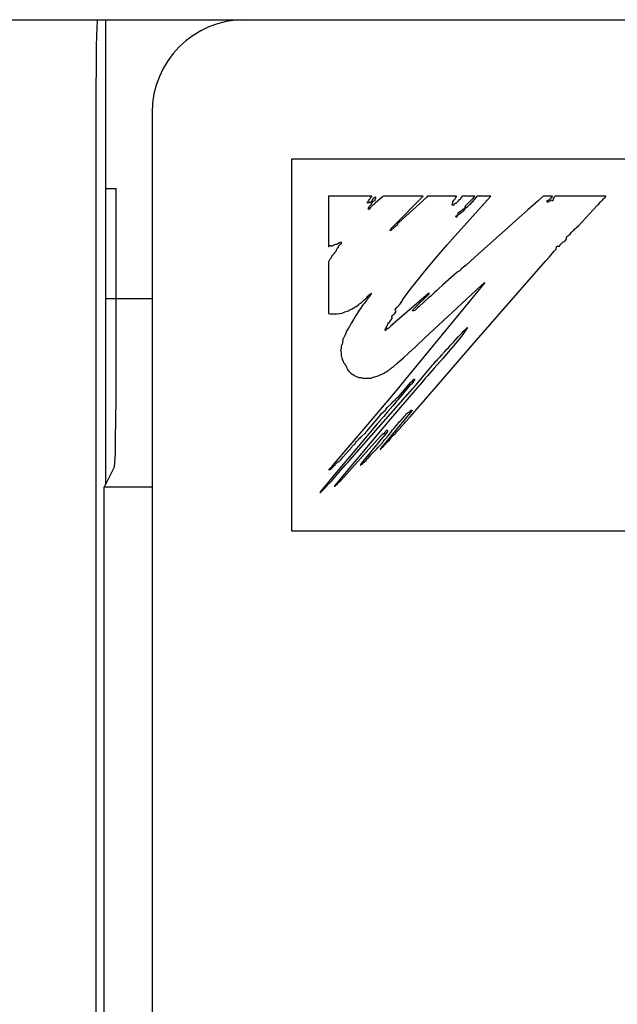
# Model space of a CAD drawing. Extents: x 123 to 1619, y 128 to 1105.
# Tile 20 of 31: x 963.08 to 969.51, y 811.41 to 822. Entities that reach past the tile are written whole.
import ezdxf

# ---------------------------------------------------------------- set-up
doc = ezdxf.new("R2010")
doc.units = 0
doc.header["$LTSCALE"] = 92.4
for name, color, linetype in [('ALL_AXIS', 7, 'CONTINUOUS'), ('ALL_CURVE', 7, 'CONTINUOUS'), ('ALL_FEATURES', 7, 'CONTINUOUS')]:
    doc.layers.add(name, color=color, linetype=linetype)

msp = doc.modelspace()

# ---------------------------------------------------------------- linework, layer by layer
at = {"layer": 'ALL_AXIS', "color": 7, "linetype": 'CONTINUOUS'}
msp.add_line((949.8, 822), (963.913, 822), dxfattribs=at)
at = {"layer": 'ALL_CURVE', "color": 4, "linetype": 'CONTINUOUS'}
for p, q in [((966, 820.5), (966, 816.5)), ((1003, 820.5), (966, 820.5)), ((966, 816.5), (984, 816.5))]:
    msp.add_line(p, q, dxfattribs=at)
at = {"layer": 'ALL_FEATURES', "color": 7, "linetype": 'CONTINUOUS'}
for p, q in [((835, 822), (1005, 822)), ((964, 822), (964, 817)), ((963.896, 821.195), (963.895, 790.818)), ((964.5, 821), (964.5, 791)), ((964, 820.183), (964.114, 820.183)), ((966.4, 820.1), (966.4, 819.56)), ((966.865, 820.1), (966.4, 820.1)), ((966.844, 820.071), (966.847, 820.077)), ((966.847, 820.077), (966.849, 820.087)), ((966.849, 820.087), (966.853, 820.091)), ((966.853, 820.091), (966.863, 820.098)), ((966.863, 820.098), (966.865, 820.1)), ((966.883, 820.081), (966.874, 820.072)), ((966.888, 820.085), (966.883, 820.081)), ((966.894, 820.088), (966.888, 820.085)), ((966.908, 820.092), (966.894, 820.088)), ((966.902, 820.067), (966.905, 820.075)), ((966.976, 820.092), (966.905, 820.03)), ((966.905, 820.075), (966.907, 820.079)), ((966.907, 820.079), (966.909, 820.087)), ((966.909, 820.087), (966.908, 820.092)), ((966.98, 820.096), (966.976, 820.092)), ((966.985, 820.1), (966.98, 820.096)), ((967.416, 820.1), (966.985, 820.1)), ((967.455, 820.091), (967.155, 819.817)), ((967.375, 820.058), (967.414, 820.098)), ((967.414, 820.098), (967.416, 820.1)), ((967.465, 820.1), (967.455, 820.091)), ((967.776, 820.1), (967.465, 820.1)), ((967.728, 819.64), (968.142, 820.098)), ((967.748, 820.059), (967.76, 820.074)), ((967.76, 820.074), (967.766, 820.081)), ((967.766, 820.081), (967.773, 820.091)), ((967.773, 820.091), (967.776, 820.1)), ((967.824, 820.082), (967.815, 820.066)), ((967.83, 820.092), (967.824, 820.082)), ((967.836, 820.1), (967.83, 820.092)), ((967.974, 820.1), (967.836, 820.1)), ((967.937, 820.062), (967.956, 820.081)), ((967.956, 820.081), (967.974, 820.1)), ((967.986, 820.089), (967.964, 820.065)), ((967.996, 820.1), (967.986, 820.089)), ((968.144, 820.1), (967.996, 820.1)), ((968.142, 820.098), (968.144, 820.1)), ((968.697, 820.09), (968.655, 820.052)), ((968.708, 820.1), (968.697, 820.09)), ((968.809, 820.1), (968.708, 820.1)), ((968.769, 820.062), (968.783, 820.075)), ((968.783, 820.075), (968.791, 820.084)), ((968.791, 820.084), (968.804, 820.096)), ((968.804, 820.096), (968.809, 820.1)), ((968.819, 820.079), (968.816, 820.07)), ((968.823, 820.085), (968.819, 820.079)), ((968.824, 820.086), (968.823, 820.085)), ((968.828, 820.089), (968.824, 820.086)), ((968.831, 820.094), (968.828, 820.089)), ((968.836, 820.1), (968.831, 820.094)), ((969.383, 820.1), (968.836, 820.1)), ((969.357, 820.072), (969.369, 820.082)), ((969.369, 820.082), (969.371, 820.084)), ((969.371, 820.084), (969.379, 820.092)), ((969.379, 820.092), (969.383, 820.1)), ((966.814, 820.029), (966.818, 820.036)), ((966.819, 820.027), (966.814, 820.029)), ((966.818, 820.036), (966.824, 820.044)), ((966.826, 820.028), (966.819, 820.027)), ((966.824, 820.044), (966.829, 820.051)), ((966.833, 820.03), (966.826, 820.028)), ((966.828, 819.97), (966.83, 819.976)), ((966.828, 819.957), (966.828, 819.97)), ((966.829, 820.051), (966.835, 820.062)), ((966.83, 819.976), (966.831, 819.981)), ((966.831, 819.981), (966.837, 819.99)), ((966.837, 820.034), (966.833, 820.03)), ((966.835, 820.062), (966.841, 820.068)), ((966.841, 820.038), (966.837, 820.034)), ((966.837, 819.99), (966.848, 820)), ((966.845, 819.975), (966.838, 819.967)), ((966.841, 820.068), (966.844, 820.071)), ((966.845, 820.04), (966.841, 820.038)), ((966.847, 820.034), (966.845, 820.04)), ((966.86, 819.991), (966.845, 819.975)), ((966.849, 820.031), (966.847, 820.034)), ((966.848, 820), (966.852, 820.004)), ((966.854, 820.033), (966.849, 820.031)), ((966.852, 820.004), (966.858, 820.011)), ((966.857, 820.035), (966.854, 820.033)), ((966.86, 820.041), (966.857, 820.035)), ((966.858, 820.011), (966.863, 820.025)), ((966.863, 820.054), (966.86, 820.041)), ((966.876, 820.003), (966.86, 819.991)), ((966.867, 820.062), (966.863, 820.054)), ((966.863, 820.025), (966.869, 820.036)), ((966.874, 820.072), (966.867, 820.062)), ((966.869, 820.036), (966.876, 820.044)), ((966.876, 820.044), (966.884, 820.049)), ((966.887, 820.013), (966.876, 820.003)), ((966.884, 820.049), (966.896, 820.055)), ((966.905, 820.03), (966.887, 820.013)), ((966.896, 820.055), (966.899, 820.058)), ((966.899, 820.058), (966.9, 820.06)), ((966.9, 820.06), (966.902, 820.066)), ((966.902, 820.066), (966.902, 820.067)), ((967.142, 819.823), (967.375, 820.058)), ((967.729, 820.016), (967.733, 820.024)), ((967.729, 820.01), (967.729, 820.016)), ((967.732, 820.005), (967.729, 820.01)), ((967.739, 820), (967.732, 820.005)), ((967.733, 820.024), (967.736, 820.029)), ((967.736, 820.029), (967.738, 820.034)), ((967.738, 820.044), (967.739, 820.048)), ((967.738, 820.043), (967.738, 820.044)), ((967.738, 820.034), (967.738, 820.043)), ((967.739, 820.048), (967.748, 820.059)), ((967.741, 820.001), (967.739, 820)), ((967.745, 820.006), (967.741, 820.001)), ((967.75, 820.015), (967.745, 820.006)), ((967.754, 820.02), (967.75, 820.015)), ((967.758, 820.022), (967.754, 820.02)), ((967.767, 820.023), (967.758, 820.022)), ((967.776, 820.028), (967.767, 820.023)), ((967.784, 820.036), (967.776, 820.028)), ((967.792, 820.047), (967.784, 820.036)), ((967.794, 820.052), (967.792, 820.047)), ((967.797, 820.057), (967.794, 820.052)), ((967.8, 820.06), (967.797, 820.057)), ((967.805, 820.062), (967.8, 820.06)), ((967.811, 820.062), (967.805, 820.062)), ((967.815, 820.066), (967.811, 820.062)), ((967.853, 819.965), (967.862, 819.972)), ((967.862, 819.972), (967.873, 819.983)), ((967.87, 819.968), (967.863, 819.96)), ((967.867, 819.989), (967.87, 819.993)), ((967.868, 819.987), (967.867, 819.989)), ((967.873, 819.986), (967.868, 819.987)), ((967.87, 819.993), (967.886, 820.011)), ((967.877, 819.973), (967.87, 819.968)), ((967.875, 819.985), (967.873, 819.986)), ((967.873, 819.983), (967.875, 819.985)), ((967.886, 819.978), (967.877, 819.973)), ((967.886, 820.011), (967.937, 820.062)), ((967.892, 819.984), (967.886, 819.978)), ((967.92, 820.013), (967.892, 819.984)), ((967.964, 820.065), (967.92, 820.013)), ((968.655, 820.052), (968.544, 819.954)), ((968.748, 820.051), (968.749, 820.052)), ((968.748, 820.047), (968.748, 820.051)), ((968.75, 820.042), (968.748, 820.047)), ((968.749, 820.052), (968.758, 820.055)), ((968.755, 820.037), (968.75, 820.042)), ((968.758, 820.036), (968.755, 820.037)), ((968.758, 820.055), (968.769, 820.062)), ((968.768, 820.04), (968.758, 820.036)), ((968.775, 820.044), (968.768, 820.04)), ((968.78, 820.05), (968.775, 820.044)), ((968.785, 820.054), (968.78, 820.05)), ((968.793, 820.058), (968.785, 820.054)), ((968.797, 820.059), (968.793, 820.058)), ((968.8, 820.052), (968.797, 820.059)), ((968.802, 820.051), (968.8, 820.052)), ((968.804, 820.05), (968.802, 820.051)), ((968.808, 820.051), (968.804, 820.05)), ((968.814, 820.055), (968.808, 820.051)), ((968.817, 820.058), (968.814, 820.055)), ((968.816, 820.07), (968.817, 820.058)), ((969.087, 819.782), (969.284, 819.997)), ((969.284, 819.997), (969.292, 820.004)), ((969.292, 820.004), (969.299, 820.01)), ((969.299, 820.01), (969.316, 820.027)), ((969.316, 820.027), (969.326, 820.04)), ((969.326, 820.04), (969.331, 820.046)), ((969.331, 820.046), (969.335, 820.049)), ((969.335, 820.049), (969.344, 820.056)), ((969.344, 820.056), (969.35, 820.062)), ((969.35, 820.062), (969.357, 820.072)), ((966.831, 819.958), (966.828, 819.957)), ((966.838, 819.967), (966.831, 819.958)), ((967.769, 819.884), (967.772, 819.889)), ((967.77, 819.879), (967.769, 819.884)), ((967.77, 819.878), (967.77, 819.879)), ((967.774, 819.876), (967.77, 819.878)), ((967.772, 819.889), (967.779, 819.895)), ((967.778, 819.876), (967.774, 819.876)), ((967.78, 819.879), (967.778, 819.876)), ((967.779, 819.895), (967.786, 819.9)), ((967.783, 819.886), (967.78, 819.879)), ((967.788, 819.893), (967.783, 819.886)), ((967.786, 819.9), (967.791, 819.906)), ((967.798, 819.902), (967.788, 819.893)), ((967.791, 819.906), (967.793, 819.912)), ((967.793, 819.917), (967.795, 819.922)), ((967.793, 819.912), (967.793, 819.917)), ((967.795, 819.922), (967.797, 819.924)), ((967.797, 819.924), (967.8, 819.926)), ((967.812, 819.911), (967.798, 819.902)), ((967.8, 819.926), (967.803, 819.928)), ((967.803, 819.928), (967.807, 819.933)), ((967.807, 819.933), (967.813, 819.938)), ((967.826, 819.921), (967.812, 819.911)), ((967.813, 819.938), (967.822, 819.941)), ((967.822, 819.941), (967.827, 819.942)), ((967.834, 819.93), (967.826, 819.921)), ((967.827, 819.942), (967.833, 819.946)), ((967.833, 819.946), (967.837, 819.953)), ((967.841, 819.933), (967.834, 819.93)), ((967.837, 819.953), (967.839, 819.962)), ((967.839, 819.962), (967.845, 819.962)), ((967.848, 819.939), (967.841, 819.933)), ((967.845, 819.962), (967.853, 819.965)), ((967.856, 819.95), (967.848, 819.939)), ((967.863, 819.96), (967.856, 819.95)), ((968.544, 819.954), (968.414, 819.84)), ((967.103, 819.76), (967.07, 819.733)), ((967.071, 819.749), (967.084, 819.765)), ((967.084, 819.765), (967.099, 819.78)), ((967.099, 819.78), (967.142, 819.823)), ((967.139, 819.791), (967.103, 819.76)), ((967.141, 819.8), (967.139, 819.791)), ((967.145, 819.808), (967.141, 819.8)), ((967.152, 819.814), (967.145, 819.808)), ((967.155, 819.817), (967.152, 819.814)), ((968.414, 819.84), (968.268, 819.707)), ((969.049, 819.749), (969.065, 819.762)), ((969.065, 819.762), (969.074, 819.77)), ((969.074, 819.77), (969.087, 819.782)), ((967.07, 819.733), (967.061, 819.727)), ((967.061, 819.727), (967.062, 819.731)), ((967.062, 819.731), (967.065, 819.739)), ((967.065, 819.739), (967.066, 819.74)), ((967.066, 819.74), (967.071, 819.749)), ((968.268, 819.707), (968.045, 819.511)), ((968.959, 819.659), (968.962, 819.666)), ((968.959, 819.655), (968.959, 819.659)), ((968.96, 819.651), (968.959, 819.655)), ((968.96, 819.645), (968.96, 819.651)), ((968.962, 819.666), (968.969, 819.672)), ((968.969, 819.672), (968.981, 819.68)), ((968.981, 819.68), (968.987, 819.684)), ((968.987, 819.684), (968.998, 819.692)), ((968.998, 819.692), (969.006, 819.702)), ((969.006, 819.702), (969.012, 819.714)), ((969.012, 819.714), (969.015, 819.716)), ((969.015, 819.716), (969.024, 819.723)), ((969.024, 819.723), (969.034, 819.732)), ((969.034, 819.732), (969.043, 819.742)), ((969.043, 819.742), (969.049, 819.749)), ((966.4, 819.56), (966.404, 819.56)), ((966.404, 819.56), (966.407, 819.564)), ((966.407, 819.564), (966.41, 819.566)), ((966.41, 819.566), (966.415, 819.569)), ((966.415, 819.569), (966.419, 819.569)), ((966.419, 819.569), (966.423, 819.568)), ((966.423, 819.568), (966.433, 819.566)), ((966.433, 819.566), (966.443, 819.568)), ((966.443, 819.568), (966.454, 819.574)), ((966.454, 819.574), (966.459, 819.578)), ((966.459, 819.578), (966.467, 819.583)), ((966.467, 819.583), (966.476, 819.585)), ((966.476, 819.585), (966.484, 819.585)), ((966.484, 819.585), (966.49, 819.586)), ((966.49, 819.586), (966.5, 819.591)), ((966.501, 819.545), (966.493, 819.538)), ((966.5, 819.591), (966.518, 819.604)), ((966.504, 819.555), (966.501, 819.545)), ((966.506, 819.564), (966.504, 819.555)), ((966.51, 819.568), (966.506, 819.564)), ((966.518, 819.574), (966.51, 819.568)), ((966.518, 819.604), (966.526, 819.607)), ((966.526, 819.584), (966.518, 819.574)), ((966.526, 819.607), (966.534, 819.607)), ((966.533, 819.596), (966.526, 819.584)), ((966.536, 819.602), (966.533, 819.596)), ((966.534, 819.607), (966.536, 819.607)), ((966.536, 819.607), (966.537, 819.606)), ((966.537, 819.606), (966.536, 819.602)), ((967.542, 819.423), (967.671, 819.575)), ((967.671, 819.575), (967.728, 819.64)), ((968.849, 819.533), (968.853, 819.557)), ((968.853, 819.557), (968.855, 819.565)), ((968.855, 819.565), (968.865, 819.565)), ((968.865, 819.565), (968.867, 819.565)), ((968.867, 819.565), (968.878, 819.564)), ((968.878, 819.564), (968.884, 819.565)), ((968.884, 819.565), (968.888, 819.569)), ((968.888, 819.569), (968.899, 819.585)), ((968.899, 819.585), (968.911, 819.598)), ((968.911, 819.598), (968.925, 819.609)), ((968.925, 819.609), (968.937, 819.615)), ((968.937, 819.615), (968.939, 819.616)), ((968.939, 819.616), (968.945, 819.622)), ((968.945, 819.622), (968.947, 819.624)), ((968.947, 819.624), (968.956, 819.636)), ((968.956, 819.636), (968.96, 819.645)), ((966.427, 819.44), (966.424, 819.432)), ((966.429, 819.448), (966.427, 819.44)), ((966.43, 819.45), (966.429, 819.448)), ((966.434, 819.459), (966.43, 819.45)), ((966.441, 819.466), (966.434, 819.459)), ((966.45, 819.471), (966.441, 819.466)), ((966.452, 819.473), (966.45, 819.471)), ((966.455, 819.479), (966.452, 819.473)), ((966.461, 819.489), (966.455, 819.479)), ((966.464, 819.493), (966.461, 819.489)), ((966.471, 819.498), (966.464, 819.493)), ((966.476, 819.507), (966.471, 819.498)), ((966.48, 819.517), (966.476, 819.507)), ((966.481, 819.519), (966.48, 819.517)), ((966.483, 819.526), (966.481, 819.519)), ((966.488, 819.533), (966.483, 819.526)), ((966.493, 819.538), (966.488, 819.533)), ((967.97, 819.442), (967.878, 819.36)), ((968.045, 819.511), (967.97, 819.442)), ((968.734, 819.402), (968.775, 819.45)), ((968.775, 819.45), (968.824, 819.505)), ((968.824, 819.505), (968.843, 819.526)), ((968.843, 819.526), (968.849, 819.531)), ((968.849, 819.531), (968.849, 819.533)), ((966.403, 819.404), (966.4, 819.395)), ((966.4, 819.395), (966.4, 818.839)), ((966.41, 819.415), (966.403, 819.404)), ((966.42, 819.426), (966.41, 819.415)), ((966.424, 819.432), (966.42, 819.426)), ((967.422, 819.278), (967.542, 819.423)), ((967.878, 819.36), (967.837, 819.326)), ((967.966, 818.522), (968.734, 819.402)), ((967.351, 819.19), (967.422, 819.278)), ((967.781, 819.279), (967.629, 819.146)), ((967.79, 819.287), (967.781, 819.279)), ((967.798, 819.292), (967.79, 819.287)), ((967.81, 819.3), (967.798, 819.292)), ((967.818, 819.307), (967.81, 819.3)), ((967.822, 819.316), (967.818, 819.307)), ((967.825, 819.317), (967.822, 819.316)), ((967.837, 819.326), (967.825, 819.317)), ((967.223, 819.025), (967.303, 819.129)), ((967.303, 819.129), (967.327, 819.158)), ((967.327, 819.158), (967.33, 819.162)), ((967.33, 819.162), (967.332, 819.165)), ((967.332, 819.165), (967.351, 819.19)), ((967.629, 819.146), (967.583, 819.105)), ((967.932, 819.039), (968.041, 819.139)), ((968.069, 819.157), (967.987, 819.057)), ((968.041, 819.139), (968.075, 819.169)), ((968.08, 819.173), (968.069, 819.157)), ((968.075, 819.169), (968.08, 819.173)), ((966.814, 819.014), (966.821, 819.025)), ((966.821, 819.025), (966.836, 819.039)), ((966.844, 819.03), (966.827, 819.007)), ((966.836, 819.039), (966.853, 819.053)), ((966.853, 819.044), (966.844, 819.03)), ((966.853, 819.053), (966.862, 819.059)), ((966.862, 819.059), (966.853, 819.044)), ((967.476, 819.053), (967.113, 818.741)), ((967.207, 819.002), (967.223, 819.025)), ((967.357, 818.928), (967.448, 819.017)), ((967.448, 819.017), (967.481, 819.051)), ((967.481, 819.054), (967.476, 819.053)), ((967.503, 819.03), (967.476, 819.007)), ((967.486, 819.056), (967.481, 819.054)), ((967.481, 819.051), (967.486, 819.056)), ((967.485, 818.624), (967.932, 819.039)), ((967.522, 819.046), (967.503, 819.03)), ((967.544, 819.067), (967.522, 819.046)), ((967.565, 819.088), (967.544, 819.067)), ((967.583, 819.105), (967.565, 819.088)), ((967.987, 819.057), (967.874, 818.917)), ((964, 819), (964.5, 819)), ((966.671, 818.901), (966.682, 818.909)), ((966.682, 818.909), (966.695, 818.916)), ((966.695, 818.916), (966.712, 818.925)), ((966.712, 818.925), (966.726, 818.935)), ((966.726, 818.935), (966.73, 818.939)), ((966.73, 818.939), (966.735, 818.946)), ((966.735, 818.946), (966.742, 818.952)), ((966.742, 818.952), (966.752, 818.957)), ((966.762, 818.922), (966.744, 818.894)), ((966.752, 818.957), (966.753, 818.957)), ((966.753, 818.957), (966.757, 818.96)), ((966.757, 818.96), (966.764, 818.969)), ((966.773, 818.937), (966.762, 818.922)), ((966.762, 818.922), (966.762, 818.922)), ((966.764, 818.969), (966.779, 818.982)), ((966.784, 818.95), (966.773, 818.937)), ((966.779, 818.982), (966.794, 818.994)), ((966.807, 818.979), (966.784, 818.95)), ((966.794, 818.994), (966.808, 819.006)), ((966.811, 818.985), (966.807, 818.979)), ((966.808, 819.006), (966.814, 819.014)), ((966.816, 818.993), (966.811, 818.985)), ((966.827, 819.007), (966.816, 818.993)), ((967.134, 818.903), (967.141, 818.911)), ((967.141, 818.911), (967.156, 818.925)), ((967.156, 818.925), (967.164, 818.933)), ((967.164, 818.933), (967.174, 818.947)), ((967.174, 818.947), (967.189, 818.967)), ((967.189, 818.967), (967.192, 818.973)), ((967.192, 818.973), (967.196, 818.982)), ((967.196, 818.982), (967.207, 819.002)), ((967.311, 818.882), (967.357, 818.928)), ((967.874, 818.917), (967.341, 818.271)), ((967.374, 818.916), (967.36, 818.902)), ((967.476, 819.007), (967.374, 818.916)), ((966.4, 818.839), (966.418, 818.835)), ((966.418, 818.835), (966.442, 818.834)), ((966.442, 818.834), (966.471, 818.835)), ((966.471, 818.835), (966.489, 818.837)), ((966.489, 818.837), (966.516, 818.839)), ((966.516, 818.839), (966.525, 818.84)), ((966.525, 818.84), (966.545, 818.843)), ((966.545, 818.843), (966.553, 818.846)), ((966.553, 818.846), (966.559, 818.85)), ((966.559, 818.85), (966.573, 818.856)), ((966.573, 818.856), (966.599, 818.864)), ((966.599, 818.864), (966.616, 818.869)), ((966.616, 818.869), (966.623, 818.874)), ((966.623, 818.874), (966.625, 818.877)), ((966.625, 818.877), (966.627, 818.879)), ((966.627, 818.879), (966.638, 818.882)), ((966.638, 818.882), (966.652, 818.889)), ((966.652, 818.889), (966.671, 818.901)), ((966.719, 818.858), (966.682, 818.801)), ((966.73, 818.874), (966.719, 818.858)), ((966.744, 818.894), (966.73, 818.874)), ((967.081, 818.809), (967.083, 818.814)), ((967.081, 818.801), (967.081, 818.809)), ((967.083, 818.814), (967.085, 818.817)), ((967.085, 818.817), (967.089, 818.819)), ((967.089, 818.819), (967.091, 818.821)), ((967.091, 818.821), (967.095, 818.828)), ((967.095, 818.828), (967.097, 818.83)), ((967.097, 818.83), (967.105, 818.833)), ((967.105, 818.833), (967.113, 818.84)), ((967.113, 818.84), (967.12, 818.851)), ((967.117, 818.882), (967.12, 818.887)), ((967.117, 818.875), (967.117, 818.882)), ((967.119, 818.869), (967.117, 818.875)), ((967.124, 818.865), (967.119, 818.869)), ((967.12, 818.887), (967.134, 818.903)), ((967.12, 818.851), (967.124, 818.86)), ((967.125, 818.863), (967.124, 818.865)), ((967.124, 818.86), (967.125, 818.863)), ((967.301, 818.868), (967.303, 818.873)), ((967.307, 818.868), (967.301, 818.868)), ((967.303, 818.873), (967.307, 818.879)), ((967.307, 818.879), (967.311, 818.882)), ((967.318, 818.869), (967.307, 818.868)), ((967.326, 818.873), (967.318, 818.869)), ((967.337, 818.882), (967.326, 818.873)), ((967.36, 818.902), (967.337, 818.882)), ((966.645, 818.738), (966.612, 818.683)), ((966.666, 818.773), (966.645, 818.738)), ((966.682, 818.801), (966.666, 818.773)), ((967.023, 818.7), (967.028, 818.705)), ((967.023, 818.696), (967.023, 818.7)), ((967.028, 818.705), (967.033, 818.713)), ((967.033, 818.713), (967.038, 818.726)), ((967.038, 818.726), (967.041, 818.738)), ((967.041, 818.738), (967.042, 818.74)), ((967.042, 818.74), (967.044, 818.74)), ((967.044, 818.74), (967.048, 818.738)), ((967.048, 818.738), (967.051, 818.738)), ((967.051, 818.738), (967.055, 818.743)), ((967.055, 818.743), (967.06, 818.754)), ((967.06, 818.754), (967.072, 818.77)), ((967.069, 818.703), (967.062, 818.694)), ((967.074, 818.713), (967.069, 818.703)), ((967.072, 818.77), (967.083, 818.784)), ((967.077, 818.713), (967.074, 818.713)), ((967.079, 818.713), (967.077, 818.713)), ((967.084, 818.716), (967.079, 818.713)), ((967.084, 818.792), (967.081, 818.801)), ((967.083, 818.784), (967.085, 818.788)), ((967.085, 818.788), (967.084, 818.792)), ((967.084, 818.792), (967.084, 818.792)), ((967.092, 818.729), (967.084, 818.716)), ((967.095, 818.732), (967.092, 818.729)), ((967.097, 818.731), (967.095, 818.732)), ((967.1, 818.73), (967.097, 818.731)), ((967.113, 818.741), (967.1, 818.73)), ((966.577, 818.61), (966.56, 818.574)), ((966.585, 818.629), (966.577, 818.61)), ((966.593, 818.648), (966.585, 818.629)), ((966.612, 818.683), (966.593, 818.648)), ((967.006, 818.661), (967.008, 818.665)), ((967.008, 818.658), (967.006, 818.661)), ((967.008, 818.665), (967.013, 818.673)), ((967.012, 818.654), (967.008, 818.658)), ((967.015, 818.66), (967.012, 818.654)), ((967.013, 818.673), (967.021, 818.687)), ((967.018, 818.665), (967.015, 818.66)), ((967.026, 818.672), (967.018, 818.665)), ((967.021, 818.687), (967.023, 818.696)), ((967.038, 818.677), (967.026, 818.672)), ((967.039, 818.678), (967.038, 818.677)), ((967.052, 818.685), (967.039, 818.678)), ((967.062, 818.694), (967.052, 818.685)), ((967.428, 818.57), (967.485, 818.624)), ((967.795, 818.587), (967.835, 818.63)), ((967.85, 818.623), (967.821, 818.585)), ((967.835, 818.63), (967.848, 818.645)), ((967.848, 818.645), (967.863, 818.659)), ((967.861, 818.641), (967.85, 818.623)), ((967.869, 818.649), (967.861, 818.641)), ((967.863, 818.659), (967.878, 818.676)), ((967.878, 818.663), (967.869, 818.649)), ((967.878, 818.676), (967.883, 818.68)), ((967.884, 818.673), (967.878, 818.663)), ((967.883, 818.68), (967.889, 818.684)), ((967.89, 818.677), (967.884, 818.673)), ((967.889, 818.684), (967.89, 818.687)), ((967.89, 818.687), (967.891, 818.687)), ((967.891, 818.679), (967.89, 818.677)), ((967.891, 818.687), (967.892, 818.687)), ((967.893, 818.685), (967.891, 818.679)), ((967.892, 818.687), (967.893, 818.685)), ((966.538, 818.494), (966.535, 818.483)), ((966.542, 818.502), (966.538, 818.494)), ((966.546, 818.506), (966.542, 818.502)), ((966.548, 818.529), (966.546, 818.506)), ((966.549, 818.535), (966.548, 818.529)), ((966.554, 818.56), (966.549, 818.535)), ((966.558, 818.571), (966.554, 818.56)), ((966.56, 818.574), (966.558, 818.571)), ((967.331, 818.478), (967.342, 818.487)), ((967.342, 818.487), (967.35, 818.494)), ((967.35, 818.494), (967.428, 818.57)), ((967.562, 818.053), (967.966, 818.522)), ((967.766, 818.517), (967.627, 818.354)), ((967.701, 818.484), (967.712, 818.499)), ((967.712, 818.499), (967.732, 818.521)), ((967.732, 818.521), (967.743, 818.532)), ((967.743, 818.532), (967.795, 818.587)), ((967.821, 818.585), (967.766, 818.517)), ((966.531, 818.451), (966.529, 818.442)), ((966.529, 818.442), (966.53, 818.436)), ((966.53, 818.436), (966.531, 818.43)), ((966.533, 818.459), (966.531, 818.451)), ((966.531, 818.43), (966.535, 818.409)), ((966.534, 818.471), (966.533, 818.459)), ((966.535, 818.483), (966.534, 818.471)), ((966.535, 818.396), (966.534, 818.392)), ((966.534, 818.392), (966.534, 818.388)), ((966.534, 818.388), (966.543, 818.36)), ((966.535, 818.409), (966.535, 818.396)), ((967.207, 818.363), (967.261, 818.413)), ((967.261, 818.413), (967.331, 818.478)), ((967.603, 818.377), (967.619, 818.394)), ((967.619, 818.394), (967.648, 818.428)), ((967.648, 818.428), (967.67, 818.454)), ((967.67, 818.454), (967.677, 818.46)), ((967.677, 818.46), (967.688, 818.469)), ((967.688, 818.469), (967.696, 818.479)), ((967.696, 818.479), (967.701, 818.484)), ((966.543, 818.36), (966.557, 818.324)), ((966.557, 818.324), (966.567, 818.302)), ((966.567, 818.302), (966.573, 818.293)), ((966.573, 818.293), (966.58, 818.284)), ((966.58, 818.284), (966.586, 818.278)), ((966.586, 818.278), (966.59, 818.273)), ((966.586, 818.278), (966.586, 818.278)), ((966.59, 818.273), (966.592, 818.262)), ((967.102, 818.271), (967.133, 818.3)), ((967.133, 818.3), (967.207, 818.363)), ((967.501, 818.261), (967.518, 818.282)), ((967.518, 818.282), (967.527, 818.293)), ((967.527, 818.293), (967.546, 818.317)), ((967.627, 818.354), (967.535, 818.25)), ((967.546, 818.317), (967.553, 818.325)), ((967.553, 818.325), (967.566, 818.336)), ((967.566, 818.336), (967.579, 818.351)), ((967.579, 818.351), (967.588, 818.364)), ((967.588, 818.364), (967.591, 818.368)), ((967.591, 818.368), (967.603, 818.377)), ((966.592, 818.262), (966.594, 818.253)), ((966.594, 818.253), (966.601, 818.24)), ((966.601, 818.24), (966.613, 818.223)), ((966.613, 818.223), (966.632, 818.204)), ((966.632, 818.204), (966.634, 818.202)), ((966.634, 818.202), (966.653, 818.188)), ((966.653, 818.188), (966.665, 818.181)), ((966.665, 818.181), (966.672, 818.18)), ((966.672, 818.18), (966.675, 818.177)), ((966.675, 818.177), (966.675, 818.176)), ((966.675, 818.176), (966.683, 818.17)), ((966.683, 818.17), (966.698, 818.16)), ((966.896, 818.157), (966.934, 818.17)), ((966.934, 818.17), (966.946, 818.175)), ((966.946, 818.175), (966.972, 818.185)), ((966.972, 818.185), (966.989, 818.195)), ((966.989, 818.195), (967.005, 818.204)), ((967.005, 818.204), (967.012, 818.209)), ((967.012, 818.209), (967.026, 818.216)), ((967.026, 818.216), (967.036, 818.223)), ((967.036, 818.223), (967.045, 818.23)), ((967.045, 818.23), (967.052, 818.233)), ((967.052, 818.233), (967.054, 818.235)), ((967.054, 818.235), (967.058, 818.239)), ((967.058, 818.239), (967.063, 818.241)), ((967.063, 818.241), (967.067, 818.243)), ((967.067, 818.243), (967.074, 818.251)), ((967.074, 818.251), (967.076, 818.253)), ((967.076, 818.253), (967.086, 818.261)), ((967.086, 818.261), (967.097, 818.267)), ((967.097, 818.267), (967.102, 818.271)), ((967.261, 818.172), (967.134, 818.019)), ((967.341, 818.271), (967.261, 818.172)), ((967.319, 818.047), (967.501, 818.261)), ((967.464, 818.17), (967.443, 818.147)), ((967.535, 818.25), (967.464, 818.17)), ((966.698, 818.16), (966.726, 818.149)), ((966.726, 818.149), (966.731, 818.149)), ((966.731, 818.149), (966.736, 818.15)), ((966.736, 818.15), (966.745, 818.15)), ((966.745, 818.15), (966.752, 818.148)), ((966.752, 818.148), (966.76, 818.146)), ((966.76, 818.146), (966.773, 818.145)), ((966.773, 818.145), (966.782, 818.145)), ((966.782, 818.145), (966.799, 818.145)), ((966.799, 818.145), (966.81, 818.143)), ((966.81, 818.143), (966.817, 818.142)), ((966.817, 818.142), (966.834, 818.143)), ((966.834, 818.143), (966.847, 818.143)), ((966.847, 818.143), (966.857, 818.144)), ((966.857, 818.144), (966.866, 818.148)), ((966.866, 818.148), (966.872, 818.15)), ((966.872, 818.15), (966.88, 818.153)), ((966.88, 818.153), (966.896, 818.157)), ((967.282, 818.076), (967.193, 817.97)), ((967.215, 818.018), (967.282, 818.097)), ((967.282, 818.097), (967.287, 818.103)), ((967.286, 818.076), (967.282, 818.076)), ((967.291, 818.08), (967.286, 818.076)), ((967.287, 818.103), (967.293, 818.107)), ((967.3, 818.091), (967.291, 818.08)), ((967.293, 818.107), (967.299, 818.107)), ((967.299, 818.107), (967.3, 818.108)), ((967.3, 818.108), (967.304, 818.119)), ((967.305, 818.098), (967.3, 818.091)), ((967.304, 818.119), (967.308, 818.123)), ((967.313, 818.107), (967.305, 818.098)), ((967.308, 818.123), (967.311, 818.126)), ((967.311, 818.126), (967.313, 818.13)), ((967.313, 818.13), (967.314, 818.131)), ((967.319, 818.115), (967.313, 818.107)), ((967.314, 818.131), (967.318, 818.133)), ((967.318, 818.133), (967.323, 818.131)), ((967.322, 818.122), (967.319, 818.115)), ((967.323, 818.131), (967.322, 818.122)), ((967.323, 818.131), (967.323, 818.131)), ((967.378, 818.065), (967.371, 818.06)), ((967.383, 818.073), (967.378, 818.065)), ((967.385, 818.075), (967.383, 818.073)), ((967.387, 818.08), (967.385, 818.075)), ((967.417, 818.115), (967.387, 818.08)), ((967.432, 818.134), (967.417, 818.115)), ((967.443, 818.147), (967.432, 818.134)), ((966.779, 817.432), (967.305, 818.033)), ((967.134, 818.019), (966.818, 817.644)), ((967.306, 817.986), (967.064, 817.705)), ((967.151, 817.942), (967.215, 818.018)), ((967.193, 817.97), (967.157, 817.927)), ((967.305, 818.033), (967.306, 818.034)), ((967.306, 818.034), (967.315, 818.044)), ((967.351, 818.039), (967.306, 817.986)), ((967.315, 818.044), (967.319, 818.047)), ((967.325, 817.782), (967.562, 818.053)), ((967.367, 818.056), (967.351, 818.039)), ((967.371, 818.06), (967.367, 818.056)), ((967.03, 817.827), (967.075, 817.872)), ((967.075, 817.872), (967.096, 817.893)), ((967.132, 817.898), (967.089, 817.847)), ((967.096, 817.893), (967.097, 817.897)), ((967.097, 817.897), (967.103, 817.9)), ((967.103, 817.9), (967.107, 817.903)), ((967.107, 817.903), (967.116, 817.908)), ((967.116, 817.908), (967.123, 817.916)), ((967.123, 817.916), (967.127, 817.926)), ((967.127, 817.926), (967.13, 817.929)), ((967.13, 817.929), (967.134, 817.933)), ((967.143, 817.91), (967.132, 817.898)), ((967.134, 817.933), (967.146, 817.94)), ((967.157, 817.927), (967.143, 817.91)), ((967.146, 817.94), (967.151, 817.942)), ((966.941, 817.725), (966.969, 817.763)), ((967.276, 817.769), (966.963, 817.392)), ((966.969, 817.763), (966.97, 817.764)), ((966.97, 817.764), (966.996, 817.787)), ((967.034, 817.782), (966.993, 817.732)), ((966.996, 817.787), (967.012, 817.798)), ((967.012, 817.798), (967.015, 817.807)), ((967.015, 817.807), (967.021, 817.818)), ((967.021, 817.818), (967.03, 817.827)), ((967.089, 817.847), (967.034, 817.782)), ((967.215, 817.735), (967.226, 817.747)), ((967.226, 817.747), (967.23, 817.75)), ((967.23, 817.75), (967.231, 817.752)), ((967.231, 817.752), (967.232, 817.753)), ((967.232, 817.753), (967.235, 817.759)), ((967.235, 817.759), (967.241, 817.765)), ((967.241, 817.765), (967.246, 817.767)), ((967.246, 817.767), (967.249, 817.768)), ((967.249, 817.768), (967.254, 817.773)), ((967.254, 817.773), (967.268, 817.779)), ((967.268, 817.779), (967.27, 817.784)), ((967.27, 817.784), (967.273, 817.788)), ((967.273, 817.788), (967.281, 817.792)), ((967.297, 817.796), (967.276, 817.769)), ((967.277, 817.728), (967.325, 817.782)), ((967.281, 817.792), (967.282, 817.795)), ((967.282, 817.795), (967.283, 817.797)), ((967.283, 817.797), (967.287, 817.798)), ((967.287, 817.798), (967.291, 817.798)), ((967.291, 817.798), (967.299, 817.799)), ((967.299, 817.799), (967.297, 817.796)), ((966.818, 817.644), (966.439, 817.199)), ((966.926, 817.657), (966.663, 817.345)), ((966.834, 817.6), (966.92, 817.698)), ((966.92, 817.698), (966.94, 817.723)), ((966.936, 817.667), (966.926, 817.657)), ((966.946, 817.676), (966.936, 817.667)), ((966.94, 817.723), (966.941, 817.725)), ((966.949, 817.679), (966.946, 817.676)), ((966.95, 817.684), (966.949, 817.681)), ((966.949, 817.681), (966.949, 817.679)), ((966.978, 817.716), (966.95, 817.684)), ((967.064, 817.705), (966.975, 817.6)), ((966.993, 817.732), (966.978, 817.716)), ((967.124, 817.626), (967.144, 817.654)), ((967.144, 817.654), (967.149, 817.661)), ((967.149, 817.661), (967.159, 817.672)), ((967.159, 817.672), (967.176, 817.689)), ((967.176, 817.689), (967.182, 817.696)), ((967.182, 817.696), (967.183, 817.697)), ((967.183, 817.697), (967.191, 817.707)), ((967.188, 817.627), (967.198, 817.638)), ((967.191, 817.707), (967.201, 817.715)), ((967.198, 817.638), (967.202, 817.645)), ((967.201, 817.715), (967.204, 817.721)), ((967.202, 817.645), (967.215, 817.661)), ((967.204, 817.721), (967.215, 817.735)), ((967.215, 817.661), (967.223, 817.669)), ((967.223, 817.669), (967.229, 817.676)), ((967.229, 817.676), (967.277, 817.728)), ((966.975, 817.6), (966.716, 817.289)), ((966.755, 817.516), (966.792, 817.551)), ((966.792, 817.551), (966.799, 817.557)), ((966.799, 817.557), (966.801, 817.561)), ((966.801, 817.561), (966.802, 817.565)), ((966.802, 817.565), (966.806, 817.571)), ((966.806, 817.571), (966.813, 817.576)), ((966.813, 817.576), (966.817, 817.579)), ((966.817, 817.579), (966.827, 817.591)), ((966.827, 817.591), (966.834, 817.6)), ((966.957, 817.518), (966.978, 817.541)), ((967.015, 817.546), (966.966, 817.486)), ((966.978, 817.541), (966.98, 817.543)), ((966.98, 817.543), (966.984, 817.543)), ((966.984, 817.543), (966.99, 817.546)), ((966.99, 817.546), (967.004, 817.557)), ((967.004, 817.557), (967.006, 817.561)), ((967.006, 817.561), (967.012, 817.566)), ((967.012, 817.566), (967.017, 817.572)), ((967.028, 817.563), (967.015, 817.546)), ((967.017, 817.572), (967.02, 817.579)), ((967.02, 817.579), (967.021, 817.581)), ((967.021, 817.581), (967.027, 817.583)), ((967.027, 817.583), (967.034, 817.585)), ((967.033, 817.57), (967.028, 817.563)), ((967.035, 817.577), (967.033, 817.57)), ((967.034, 817.585), (967.035, 817.577)), ((967.04, 817.524), (967.055, 817.542)), ((967.055, 817.542), (967.077, 817.568)), ((967.077, 817.568), (967.079, 817.571)), ((967.079, 817.571), (967.08, 817.577)), ((967.08, 817.577), (967.087, 817.587)), ((967.087, 817.587), (967.1, 817.601)), ((967.1, 817.601), (967.103, 817.604)), ((967.101, 817.531), (967.102, 817.533)), ((967.102, 817.533), (967.103, 817.534)), ((967.103, 817.604), (967.107, 817.608)), ((967.103, 817.534), (967.107, 817.536)), ((967.107, 817.608), (967.112, 817.612)), ((967.107, 817.536), (967.11, 817.537)), ((967.11, 817.537), (967.114, 817.541)), ((967.112, 817.612), (967.124, 817.626)), ((967.114, 817.541), (967.12, 817.549)), ((967.12, 817.549), (967.121, 817.55)), ((967.121, 817.55), (967.127, 817.558)), ((967.127, 817.558), (967.13, 817.566)), ((967.13, 817.566), (967.134, 817.568)), ((967.134, 817.568), (967.141, 817.575)), ((967.141, 817.575), (967.146, 817.581)), ((967.146, 817.581), (967.152, 817.587)), ((967.152, 817.587), (967.155, 817.588)), ((967.155, 817.588), (967.16, 817.593)), ((967.16, 817.593), (967.164, 817.597)), ((967.164, 817.597), (967.173, 817.608)), ((967.173, 817.608), (967.181, 817.622)), ((967.181, 817.622), (967.188, 817.627)), ((966.649, 817.287), (966.779, 817.432)), ((966.669, 817.425), (966.678, 817.431)), ((966.678, 817.431), (966.68, 817.434)), ((966.68, 817.434), (966.684, 817.441)), ((966.684, 817.441), (966.697, 817.459)), ((966.697, 817.459), (966.701, 817.463)), ((966.701, 817.463), (966.724, 817.488)), ((966.724, 817.488), (966.737, 817.5)), ((966.737, 817.5), (966.742, 817.503)), ((966.742, 817.278), (966.957, 817.518)), ((966.742, 817.503), (966.755, 817.516)), ((966.966, 817.486), (966.769, 817.247)), ((966.932, 817.4), (966.959, 817.428)), ((966.959, 817.428), (966.971, 817.441)), ((966.971, 817.441), (966.973, 817.443)), ((966.973, 817.443), (966.986, 817.46)), ((966.986, 817.46), (966.995, 817.475)), ((966.995, 817.475), (967.002, 817.481)), ((966.996, 817.419), (967, 817.426)), ((967, 817.426), (967.006, 817.43)), ((967.002, 817.481), (967.04, 817.524)), ((967.006, 817.43), (967.015, 817.437)), ((967.015, 817.437), (967.02, 817.444)), ((967.02, 817.444), (967.023, 817.448)), ((967.023, 817.448), (967.028, 817.456)), ((967.028, 817.456), (967.037, 817.46)), ((967.037, 817.46), (967.039, 817.461)), ((967.039, 817.461), (967.043, 817.464)), ((967.043, 817.464), (967.054, 817.477)), ((967.054, 817.477), (967.07, 817.497)), ((967.07, 817.497), (967.081, 817.512)), ((967.081, 817.512), (967.085, 817.516)), ((967.085, 817.516), (967.096, 817.527)), ((967.096, 817.527), (967.101, 817.531)), ((966.663, 817.345), (966.503, 817.155)), ((966.554, 817.293), (966.648, 817.401)), ((966.648, 817.401), (966.654, 817.409)), ((966.654, 817.409), (966.657, 817.415)), ((966.657, 817.415), (966.659, 817.418)), ((966.659, 817.418), (966.669, 817.425)), ((966.854, 817.319), (966.869, 817.334)), ((966.869, 817.334), (966.882, 817.347)), ((966.882, 817.347), (966.909, 817.374)), ((966.909, 817.374), (966.922, 817.388)), ((966.922, 817.388), (966.932, 817.4)), ((966.958, 817.386), (966.954, 817.38)), ((966.954, 817.38), (966.954, 817.378)), ((966.954, 817.378), (966.955, 817.377)), ((966.955, 817.377), (966.957, 817.377)), ((966.957, 817.377), (966.96, 817.38)), ((966.963, 817.392), (966.958, 817.386)), ((966.96, 817.381), (966.963, 817.383)), ((966.96, 817.38), (966.96, 817.381)), ((966.963, 817.383), (966.965, 817.387)), ((966.965, 817.387), (966.97, 817.391)), ((966.97, 817.391), (966.976, 817.396)), ((966.976, 817.396), (966.98, 817.402)), ((966.98, 817.402), (966.983, 817.403)), ((966.983, 817.403), (966.987, 817.404)), ((966.987, 817.404), (966.991, 817.408)), ((966.991, 817.408), (966.993, 817.411)), ((966.993, 817.411), (966.995, 817.416)), ((966.995, 817.416), (966.996, 817.419)), ((966.47, 817.211), (966.475, 817.219)), ((966.475, 817.219), (966.476, 817.224)), ((966.476, 817.224), (966.481, 817.227)), ((966.481, 817.227), (966.486, 817.229)), ((966.486, 817.229), (966.493, 817.235)), ((966.493, 817.235), (966.496, 817.239)), ((966.496, 817.239), (966.501, 817.243)), ((966.501, 817.243), (966.512, 817.249)), ((966.512, 817.249), (966.519, 817.255)), ((966.716, 817.289), (966.518, 817.051)), ((966.519, 817.255), (966.53, 817.266)), ((966.53, 817.266), (966.554, 817.293)), ((966.534, 817.047), (966.742, 817.278)), ((966.583, 817.212), (966.607, 817.238)), ((966.607, 817.238), (966.649, 817.287)), ((966.75, 817.224), (966.741, 817.212)), ((966.766, 817.244), (966.75, 817.224)), ((966.75, 817.213), (966.752, 817.214)), ((966.752, 817.214), (966.759, 817.22)), ((966.759, 817.22), (966.764, 817.222)), ((966.764, 817.222), (966.77, 817.231)), ((966.769, 817.247), (966.766, 817.244)), ((966.77, 817.231), (966.777, 817.237)), ((966.777, 817.237), (966.786, 817.245)), ((966.786, 817.245), (966.802, 817.258)), ((966.802, 817.258), (966.804, 817.261)), ((966.804, 817.261), (966.806, 817.266)), ((966.806, 817.266), (966.808, 817.271)), ((966.808, 817.271), (966.813, 817.276)), ((966.813, 817.276), (966.819, 817.279)), ((966.819, 817.279), (966.823, 817.281)), ((966.823, 817.281), (966.826, 817.283)), ((966.826, 817.283), (966.84, 817.301)), ((966.84, 817.301), (966.854, 817.319)), ((964.096, 817.192), (964, 817)), ((966.403, 817.16), (966.401, 817.156)), ((966.401, 817.156), (966.407, 817.156)), ((966.406, 817.163), (966.403, 817.16)), ((966.419, 817.178), (966.406, 817.163)), ((966.407, 817.156), (966.416, 817.16)), ((966.416, 817.16), (966.421, 817.164)), ((966.428, 817.187), (966.419, 817.178)), ((966.421, 817.164), (966.429, 817.171)), ((966.439, 817.199), (966.428, 817.187)), ((966.429, 817.171), (966.433, 817.177)), ((966.433, 817.177), (966.438, 817.183)), ((966.438, 817.183), (966.442, 817.185)), ((966.442, 817.185), (966.446, 817.187)), ((966.446, 817.187), (966.46, 817.201)), ((966.46, 817.201), (966.463, 817.204)), ((966.463, 817.204), (966.469, 817.209)), ((966.489, 817.137), (966.464, 817.106)), ((966.469, 817.209), (966.47, 817.211)), ((966.481, 817.096), (966.531, 817.155)), ((966.49, 817.139), (966.489, 817.137)), ((966.503, 817.155), (966.49, 817.139)), ((966.531, 817.155), (966.583, 817.212)), ((966.741, 817.212), (966.739, 817.206)), ((966.739, 817.206), (966.744, 817.208)), ((966.744, 817.208), (966.75, 817.213)), ((966.401, 817.032), (966.314, 816.926)), ((966.393, 816.998), (966.398, 817.005)), ((966.398, 817.005), (966.405, 817.011)), ((966.464, 817.106), (966.401, 817.032)), ((966.405, 817.011), (966.411, 817.017)), ((966.411, 817.017), (966.44, 817.047)), ((966.44, 817.047), (966.464, 817.075)), ((966.464, 817.075), (966.472, 817.087)), ((966.518, 817.051), (966.467, 816.99)), ((966.472, 817.087), (966.473, 817.091)), ((966.473, 817.091), (966.477, 817.092)), ((966.477, 817.092), (966.481, 817.095)), ((966.481, 817.095), (966.481, 817.096)), ((966.488, 817.001), (966.495, 817.003)), ((966.495, 817.003), (966.504, 817.017)), ((966.504, 817.017), (966.513, 817.028)), ((966.513, 817.028), (966.526, 817.039)), ((966.526, 817.039), (966.53, 817.041)), ((966.53, 817.041), (966.534, 817.047)), ((963.986, 816.972), (964, 817)), ((964.5, 816.972), (963.986, 816.972)), ((966.307, 816.918), (966.306, 816.912)), ((966.306, 816.912), (966.314, 816.915)), ((966.311, 816.924), (966.307, 816.918)), ((966.314, 816.926), (966.311, 816.924)), ((966.314, 816.915), (966.32, 816.921)), ((966.32, 816.921), (966.336, 816.939)), ((966.336, 816.939), (966.362, 816.965)), ((966.362, 816.965), (966.368, 816.971)), ((966.368, 816.971), (966.377, 816.984)), ((966.377, 816.984), (966.386, 816.992)), ((966.386, 816.992), (966.392, 816.998)), ((966.392, 816.998), (966.393, 816.998)), ((966.463, 816.985), (966.461, 816.981)), ((966.461, 816.981), (966.466, 816.981)), ((966.467, 816.99), (966.463, 816.985)), ((966.466, 816.981), (966.47, 816.985)), ((966.47, 816.985), (966.472, 816.986)), ((966.472, 816.986), (966.478, 816.989)), ((966.478, 816.989), (966.482, 816.996)), ((966.482, 816.996), (966.488, 817.001))]:
    msp.add_line(p, q, dxfattribs=at)
for points in [[(963.913, 822), (963.909, 821.981), (963.906, 821.924), (963.903, 821.831), (963.9, 821.707), (963.898, 821.556), (963.896, 821.195)], [(964.096, 817.192), (964.101, 817.233), (964.105, 817.335), (964.108, 817.491), (964.111, 817.692), (964.112, 817.925), (964.114, 820.183)], [(963.961, 790.949), (963.967, 791.012), (963.973, 791.167), (963.979, 791.407), (963.983, 791.714), (963.985, 792.069), (963.986, 816.972)]]:
    msp.add_lwpolyline(points, dxfattribs=at)
msp.add_arc((965.5, 821), 1, 90, 180, dxfattribs=at)

doc.saveas('drawing.dxf')
